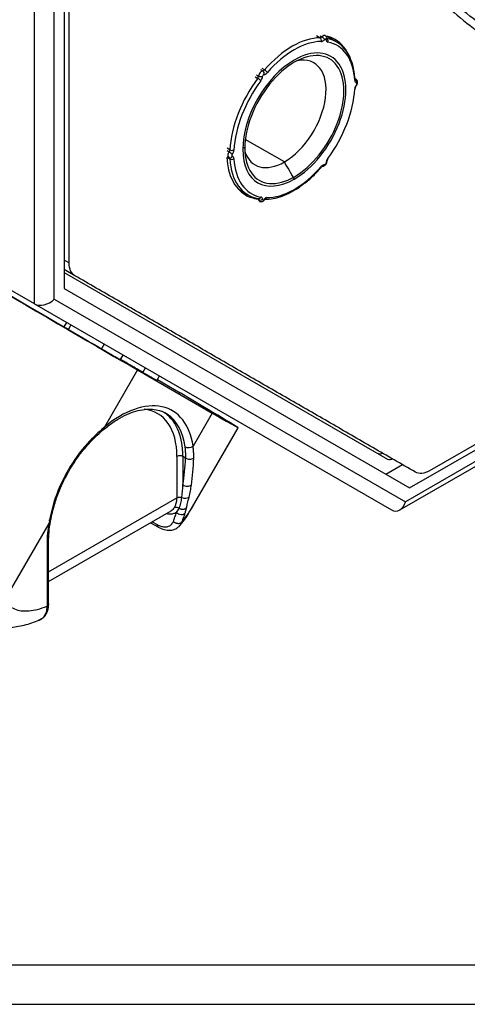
# Model space of a CAD drawing. Header units: millimetres. Extents: x 4 to 205, y 5 to 292.
# Tile 29 of 106: x 46.59 to 54.57, y 88.3 to 105.86. Entities that reach past the tile are written whole.
import ezdxf

# ---------------------------------------------------------------- set-up
doc = ezdxf.new("R2010")
doc.units = ezdxf.units.MM
doc.layers.add('1', color=7, linetype='CONTINUOUS')

msp = doc.modelspace()

# ---------------------------------------------------------------- linework, layer by layer
at = {"layer": '1', "color": 27, "linetype": 'CONTINUOUS'}
for p, q in [((46.851, 100.791), (46.851, 117.121)), ((47.205, 100.875), (47.205, 117.121)), ((47.382, 117.223), (47.382, 101.062)), ((47.47, 101.521), (47.47, 117.172)), ((53.538, 97.507), (74.252, 109.466)), ((74.163, 109.517), (53.892, 97.813)), ((74.252, 109.262), (53.465, 97.261)), ((53.362, 97.116), (74.2, 109.147)), ((46.851, 100.791), (36.068, 107.016)), ((51.876, 105.574), (51.942, 105.535)), ((51.941, 105.571), (51.973, 105.552)), ((52.235, 105.461), (52.073, 105.555)), ((52.063, 105.525), (52.064, 105.524)), ((50.783, 104.84), (50.831, 104.812)), ((50.81, 104.873), (50.847, 104.852)), ((50.922, 104.945), (50.887, 104.965)), ((50.952, 104.964), (50.908, 104.989)), ((52.574, 104.795), (52.574, 104.8)), ((52.581, 104.795), (52.574, 104.799)), ((52.581, 104.795), (52.574, 104.798)), ((51.306, 103.322), (50.609, 103.724)), ((50.321, 103.497), (50.285, 103.518)), ((50.336, 103.537), (50.289, 103.564)), ((50.285, 103.416), (50.314, 103.4)), ((50.286, 103.403), (50.336, 103.375)), ((50.498, 102.827), (50.66, 102.733)), ((50.847, 102.649), (50.796, 102.678)), ((50.954, 102.65), (50.947, 102.656)), ((50.96, 102.657), (50.954, 102.65)), ((47.47, 101.521), (47.382, 101.572)), ((47.574, 101.292), (47.382, 101.403)), ((47.382, 101.35), (53.146, 98.022)), ((47.382, 101.062), (53.538, 97.507)), ((46.851, 100.791), (53.215, 97.116)), ((47.205, 100.875), (53.465, 97.261)), ((47.423, 100.46), (47.378, 100.379)), ((48.097, 100.071), (48.049, 99.989)), ((48.388, 99.799), (48.433, 99.877)), ((48.687, 99.612), (48.099, 98.592)), ((48.687, 99.612), (50.019, 98.843)), ((48.783, 99.568), (48.83, 99.648)), ((49.037, 99.429), (49.08, 99.504)), ((49.044, 99.441), (49.449, 99.201)), ((50.019, 98.843), (49.678, 98.252)), ((49.645, 97.13), (50.483, 98.581)), ((49.392, 98.069), (49.392, 97.331)), ((49.546, 98.041), (49.498, 98.069)), ((49.498, 98.069), (49.498, 97.564)), ((53.114, 97.752), (53.41, 97.923)), ((47.105, 96.011), (49.392, 97.331)), ((47.105, 95.842), (49.286, 97.101)), ((47.108, 96.876), (46.307, 95.49)), ((48.918, 96.888), (49.063, 96.807)), ((48.948, 96.905), (49.041, 96.853)), ((47.076, 96.528), (47.076, 95.4)), ((47.105, 95.441), (47.105, 96.569))]:
    msp.add_line(p, q, dxfattribs=at)
at = {"layer": '1', "color": 251, "linetype": 'CONTINUOUS'}
for p, q in [((50.599, 103.567), (50.564, 103.587)), ((50.564, 103.587), (50.599, 103.567)), ((23.686, 88.299), (81.874, 88.299))]:
    msp.add_line(p, q, dxfattribs=at)
at = {"layer": '1', "color": 172, "linetype": 'CONTINUOUS'}
msp.add_line((81, 89), (24, 89), dxfattribs=at)
at = {"layer": '1', "color": 27, "linetype": 'CONTINUOUS'}
for centre, major_axis, ratio, start_param, end_param in [((51.447, 104.097), (0.788, 1.364), 0.57735, 0.32482, 1.245977), ((51.958, 105.581), (-0.025, -0.0433), 0.57735, 0.32482, 1.220977), ((51.927, 105.49), (0.0002, -0.05), 0.773801, 1.14657, 2.717634), ((51.995, 105.51), (0.0375, 0.065), 0.57735, 6.28235, 7.504162), ((51.988, 105.524), (0.0372, -0.0334), 0.279836, 0.645224, 2.216019), ((51.483, 104.077), (0.762, 1.321), 0.57735, 0.32482, 1.245977), ((51.483, 104.077), (-0.65, -1.126), 0.57735, 0.785398, 3.926991), ((51.994, 105.56), (-0.05, -0.0866), 0.57735, 0.32482, 1.220977), ((52.031, 105.489), (0.0125, 0.0216), 0.57735, 5.585807, 7.504162), ((52.013, 105.522), (-0.0498, -0.004), 0.625868, 2.308114, 3.141571), ((52.119, 105.549), (-0.05, -0.0866), 0.57735, 5.585807, 6.481965), ((52.044, 105.479), (-0.0093, -0.0491), 0.800418, 1.298469, 2.869262), ((51.447, 104.097), (0.788, 1.364), 0.57735, 5.560807, 6.481965), ((51.483, 104.077), (0.762, 1.321), 0.57735, 5.560807, 6.481965), ((51.306, 104.179), (-0.525, -0.909), 0.57735, 0.785398, 3.609543), ((51.483, 104.077), (-0.65, -1.126), 0.57735, 3.926991, 7.068583), ((50.811, 104.835), (-0.025, -0.0433), 0.57735, 1.372017, 2.268174), ((50.899, 104.877), (0.0375, 0.065), 0.57735, 0.349819, 2.268174), ((50.882, 104.869), (0.0499, -0.0037), 0.524362, 3.967292, 5.538087), ((50.847, 104.815), (-0.05, -0.0866), 0.57735, 1.372017, 2.268174), ((50.935, 104.857), (0.0125, 0.0216), 0.57735, 0.349819, 2.268174), ((50.937, 104.991), (-0.025, -0.0433), 0.57735, 0.349819, 1.245977), ((50.907, 104.9), (0.002, -0.05), 0.767045, 1.119449, 2.690267), ((50.972, 104.971), (-0.05, -0.0866), 0.57735, 0.349819, 1.245977), ((50.968, 104.936), (0.0377, -0.0328), 0.260575, 0.641018, 2.211811), ((51.447, 104.097), (0.788, 1.364), 0.57735, 1.372017, 2.293174), ((51.483, 104.077), (0.762, 1.321), 0.57735, 1.372017, 2.293174), ((50.851, 104.79), (0.0401, -0.0298), 0.161236, 0.624801, 2.195682), ((52.524, 104.797), (-0.0499, -0.0028), 0.612565, 3.123963, 3.893431), ((52.524, 104.797), (-0.0499, -0.0028), 0.612565, 2.322612, 3.123941), ((52.63, 104.823), (-0.05, -0.0866), 0.57735, 5.560807, 6.456965), ((52.63, 104.656), (-0.05, -0.0866), 0.57735, 4.53861, 5.434767), ((52.554, 104.753), (-0.0113, -0.0487), 0.804199, 1.330978, 2.901773), ((52.579, 104.71), (0.0125, 0.0216), 0.57735, 4.53861, 6.456965), ((52.554, 104.719), (-0.0406, 0.0292), 0.141177, 3.141785, 3.764242), ((51.483, 104.077), (0.762, 1.321), 0.57735, 4.51361, 5.434767), ((52.524, 104.64), (-0.0499, 0.0026), 0.539844, 2.385695, 3.135506), ((44.617, 102.023), (-4.42, 2.594), 0.005038, 0.955276, 2.248505), ((50.351, 103.465), (0.0375, 0.065), 0.57735, 1.397017, 3.143861), ((50.301, 103.519), (-0.025, -0.0433), 0.57735, 1.397017, 2.293174), ((50.341, 103.475), (0.0406, -0.0292), 0.141177, 0.62263, 2.193448), ((50.341, 103.442), (0.0113, 0.0487), 0.804199, 3.139844, 4.472568), ((50.371, 103.554), (0.0499, -0.0026), 0.539844, 3.956576, 5.52737), ((50.387, 103.444), (0.0125, 0.0216), 0.57735, 1.397017, 3.315372), ((50.336, 103.498), (-0.05, -0.0866), 0.57735, 1.397017, 2.293174), ((50.336, 103.331), (-0.05, -0.0866), 0.57735, 2.419215, 3.315372), ((51.306, 104.179), (-0.525, -0.909), 0.57735, 5.815186, 7.068583), ((50.301, 103.352), (-0.025, -0.0433), 0.57735, 2.419215, 3.144271), ((50.371, 103.398), (0.0499, 0.0028), 0.612565, 3.893431, 5.464226), ((51.447, 104.097), (0.788, 1.364), 0.57735, 2.419215, 3.340372), ((51.483, 104.077), (0.762, 1.321), 0.57735, 2.419215, 3.340372), ((51.994, 103.183), (-0.05, -0.0866), 0.57735, 3.491412, 4.387569), ((51.988, 103.295), (-0.002, 0.05), 0.767045, 3.134986, 4.261061), ((52.031, 103.297), (0.0125, 0.0216), 0.57735, 3.491412, 5.409767), ((52.119, 103.339), (-0.05, -0.0866), 0.57735, 4.51361, 5.409767), ((52.013, 103.326), (-0.0499, 0.0037), 0.524362, 2.396497, 3.13625), ((52.044, 103.405), (-0.0401, 0.0298), 0.161236, 3.142055, 3.766563), ((45.174, 101.691), (-4.312, 2.531), 0.005038, 0.964079, 2.526149), ((51.483, 104.077), (0.763, 1.321), 0.57735, 3.448652, 4.387569), ((51.927, 103.259), (-0.0377, 0.0328), 0.260575, 3.14137, 3.782608), ((50.851, 102.716), (0.0093, 0.0491), 0.800418, 2.869262, 3.141795), ((50.811, 102.625), (-0.025, -0.0433), 0.57735, 2.444215, 3.076138), ((50.851, 102.716), (0.0093, 0.0491), 0.800418, 3.141788, 4.440056), ((50.882, 102.673), (0.0498, 0.004), 0.625868, 3.878932, 5.449726), ((50.899, 102.685), (0.0375, 0.065), 0.57735, 2.444215, 3.140777), ((50.847, 102.605), (-0.05, -0.0866), 0.57735, 2.444215, 3.340372), ((50.935, 102.665), (0.0125, 0.0217), 0.57735, 2.444215, 4.657072), ((50.97, 102.639), (-0.025, -0.0433), 0.57735, 3.448652, 4.657072), ((50.951, 102.705), (0.0011, 0.05), 0.778306, 3.392476, 4.30844), ((47.028, 100.977), (-0.231, -0.133), 0.717439, 0.392699, 1.963495), ((47.427, 100.36), (-1.081, 0.635), 0.005038, 1.431498, 3.620799), ((44.617, 102.023), (-4.42, 2.594), 0.005038, 2.803793, 3.141706), ((47.981, 100.049), (-2.501, 1.468), 0.005038, 2.526149, 4.088219), ((48.384, 97.283), (0.925, 1.602), 0.57735, 5.645284, 7.288729), ((48.207, 97.385), (-0.837, -1.451), 0.57735, 2.356194, 3.394736), ((48.26, 97.355), (-0.875, -1.516), 0.57735, 2.356194, 3.141593), ((48.313, 97.324), (0.875, 1.516), 0.57735, 6.246549, 6.283193), ((48.313, 97.324), (0.875, 1.516), 0.57735, 5.645284, 6.246549), ((48.028, 98.633), (0.0641, -0.0767), 0.437349, 5.4095, 6.98035), ((49.607, 98.293), (-0.099, -0.0138), 0.65593, 0.699936, 2.27073), ((49.445, 98.038), (0.075, 0), 0.57735, 0.785398, 2.356194), ((49.616, 98.082), (-0.0999, 0.0046), 0.606705, 0.812914, 2.435873), ((53.069, 98.298), (0.1, 0.173), 0.57735, 3.141593, 3.926991), ((53.246, 98.196), (0.1, 0.173), 0.57735, 3.141593, 3.926991), ((49.569, 97.605), (-0.0988, 0.0156), 0.664582, 0.883035, 2.617135), ((49.038, 97.535), (-0.25, 0.433), 0.57735, 3.411704, 3.926991), ((49.525, 97.39), (-0.0969, 0.0248), 0.643228, 1.252275, 2.727295), ((53.288, 97.363), (0, 0.267), 0.717439, 2.748894, 4.31969), ((47.037, 96.917), (0.0985, -0.0172), 0.437349, 5.586073, 7.15687), ((49.453, 97.111), (-0.0953, 0.0304), 0.720653, 0.997345, 2.847758), ((48.384, 97.283), (0.925, 1.602), 0.57735, 2.136047, 2.356194), ((47.005, 96.569), (0.1, 0), 0.57735, 5.497787, 6.282422)]:
    msp.add_ellipse(centre, major_axis=major_axis, ratio=ratio, start_param=start_param, end_param=end_param, dxfattribs=at)
at = {"layer": '1', "color": 251, "linetype": 'CONTINUOUS'}
for start_param, end_param in [(5.497787, 8.63938), (2.356194, 5.497787)]:
    msp.add_ellipse((51.483, 104.077), major_axis=(0.625, 1.083), ratio=0.57735, start_param=start_param, end_param=end_param, dxfattribs=at)
at = {"layer": '1', "color": 27, "linetype": 'CONTINUOUS'}
for points, knots in [([(50.606, 111.353), (50.888, 110.729), (51.461, 109.585), (52.398, 108.1), (53.343, 106.914), (54.289, 105.985), (55.281, 105.242), (56.396, 104.647), (57.653, 104.243), (59.011, 104.085), (60.406, 104.174), (61.867, 104.488), (63.475, 105.071), (65.284, 105.984), (67.304, 107.281), (69.509, 108.988), (71.012, 110.336), (71.79, 111.073)], [0, 0, 0, 0, 0.082525, 0.156633, 0.222475, 0.280623, 0.334316, 0.391339, 0.453279, 0.512048, 0.567872, 0.623609, 0.68281, 0.750228, 0.825738, 0.908592, 1, 1, 1, 1]), ([(55.554, 105.285), (55.45, 105.345), (55.026, 105.603), (54.625, 105.902), (54.334, 106.149)], [0, 0, 0, 0, 0.240248, 1, 1, 1, 1]), ([(52.063, 105.526), (52.062, 105.534), (52.059, 105.548), (52.047, 105.565), (52.037, 105.572), (52.033, 105.574)], [0, 0, 0, 0, 0.392055, 0.756588, 1, 1, 1, 1]), ([(52.469, 105.19), (52.413, 105.33), (52.325, 105.438), (52.166, 105.53), (52.115, 105.55), (52.061, 105.562)], [0, 0, 0, 0, 0.708698, 0.708698, 1, 1, 1, 1]), ([(52.574, 104.638), (52.574, 104.642), (52.575, 104.65), (52.581, 104.667), (52.588, 104.681), (52.593, 104.688), (52.594, 104.69)], [0, 0, 0, 0, 0.277394, 0.570135, 0.887929, 1, 1, 1, 1]), ([(52.594, 104.69), (52.598, 104.696), (52.607, 104.711), (52.613, 104.736), (52.609, 104.762), (52.599, 104.781), (52.588, 104.792), (52.581, 104.795), (52.581, 104.795)], [0, 0, 0, 0, 0.173231, 0.432182, 0.62897, 0.813406, 0.994698, 1, 1, 1, 1]), ([(50.282, 103.401), (50.296, 103.089), (50.416, 102.845), (50.678, 102.694), (50.753, 102.671), (50.834, 102.662)], [0, 0, 0, 0, 0.747448, 0.747448, 1, 1, 1, 1]), ([(51.964, 103.226), (51.968, 103.23), (51.975, 103.237), (51.985, 103.244), (51.99, 103.245), (51.99, 103.245), (51.99, 103.245)], [0, 0, 0, 0, 0.287761, 0.549418, 0.829433, 1, 1, 1, 1]), ([(51.99, 103.245), (51.999, 103.246), (52.013, 103.249), (52.033, 103.262), (52.05, 103.281), (52.06, 103.303), (52.063, 103.317), (52.063, 103.323)], [0, 0, 0, 0, 0.217432, 0.397192, 0.614387, 0.863242, 1, 1, 1, 1]), ([(52.063, 103.323), (52.063, 103.327), (52.065, 103.336), (52.071, 103.353), (52.078, 103.366), (52.083, 103.373), (52.084, 103.375)], [0, 0, 0, 0, 0.279798, 0.575408, 0.895001, 1, 1, 1, 1]), ([(51.631, 102.916), (51.646, 102.927), (51.716, 102.976), (51.829, 103.079), (51.922, 103.177), (51.964, 103.226)], [0, 0, 0, 0, 0.131668, 0.597533, 1, 1, 1, 1]), ([(50.95, 102.655), (50.977, 102.655), (51.054, 102.658), (51.187, 102.682), (51.35, 102.742), (51.499, 102.82), (51.592, 102.886), (51.631, 102.916)], [0, 0, 0, 0, 0.125592, 0.359002, 0.593942, 0.830189, 1, 1, 1, 1]), ([(50.862, 102.621), (50.864, 102.619), (50.872, 102.614), (50.889, 102.611), (50.909, 102.614), (50.928, 102.622), (50.943, 102.635), (50.951, 102.646), (50.954, 102.65)], [0, 0, 0, 0, 0.06526, 0.266766, 0.450828, 0.638673, 0.852275, 1, 1, 1, 1]), ([(47.459, 100.333), (47.459, 100.332), (47.457, 100.334), (47.446, 100.34), (47.436, 100.346), (47.41, 100.36), (47.395, 100.369), (47.378, 100.379)], [0, 0, 0, 0, 0.287169, 0.287169, 0.664698, 0.664698, 1, 1, 1, 1]), ([(48.783, 99.568), (48.775, 99.572), (48.763, 99.579), (48.733, 99.597), (48.714, 99.608), (48.673, 99.632), (48.65, 99.645), (48.603, 99.673), (48.578, 99.687), (48.53, 99.715), (48.507, 99.729), (48.463, 99.755), (48.443, 99.767), (48.411, 99.786), (48.398, 99.793), (48.388, 99.799)], [0, 0, 0, 0, 0.145195, 0.145195, 0.290385, 0.290385, 0.435521, 0.435521, 0.580628, 0.580628, 0.725744, 0.725744, 0.870902, 0.870902, 1, 1, 1, 1]), ([(48.08, 98.546), (48.109, 98.571), (48.192, 98.638), (48.333, 98.734), (48.499, 98.822), (48.661, 98.881), (48.814, 98.912), (48.956, 98.915), (49.085, 98.889), (49.171, 98.856), (49.21, 98.825), (49.215, 98.82)], [0, 0, 0, 0, 0.067735, 0.196954, 0.325915, 0.454666, 0.583448, 0.712859, 0.844053, 0.978462, 1, 1, 1, 1]), ([(48.099, 98.592), (47.996, 98.5), (47.756, 98.284), (47.427, 97.824), (47.2, 97.317), (47.134, 97.002), (47.108, 96.876)], [0, 0, 0, 0, 0.214419, 0.499991, 0.799701, 1, 1, 1, 1]), ([(47.134, 96.89), (47.15, 96.986), (47.19, 97.161), (47.27, 97.4), (47.348, 97.582), (47.426, 97.739), (47.522, 97.905), (47.661, 98.11), (47.858, 98.345), (48.012, 98.49), (48.099, 98.563)], [0, 0, 0, 0, 0.158103, 0.285331, 0.381817, 0.452365, 0.5426, 0.663895, 0.816297, 1, 1, 1, 1]), ([(49.429, 97.145), (49.441, 97.173), (49.464, 97.23), (49.474, 97.302), (49.479, 97.339)], [0, 0, 0, 0, 0.497805, 1, 1, 1, 1]), ([(49.563, 97.157), (49.564, 97.163), (49.567, 97.175), (49.573, 97.2), (49.585, 97.253), (49.598, 97.305), (49.607, 97.342)], [0, 0, 0, 0, 0.099543, 0.204346, 0.433914, 1, 1, 1, 1]), ([(49.345, 97.156), (49.337, 97.145), (49.32, 97.124), (49.299, 97.108), (49.287, 97.101), (49.286, 97.101)], [0, 0, 0, 0, 0.483455, 0.968115, 1, 1, 1, 1]), ([(49.538, 97.063), (49.543, 97.081), (49.551, 97.106), (49.557, 97.134), (49.56, 97.147), (49.562, 97.154), (49.563, 97.157)], [0, 0, 0, 0, 0.570213, 0.808631, 0.910849, 1, 1, 1, 1]), ([(49.383, 97.07), (49.364, 97.058), (49.322, 97.041), (49.26, 97.037), (49.218, 97.043), (49.203, 97.047)], [0, 0, 0, 0, 0.384633, 0.769266, 1, 1, 1, 1]), ([(47.105, 96.569), (47.105, 96.602), (47.108, 96.698), (47.121, 96.811), (47.134, 96.89), (47.136, 96.902)], [0, 0, 0, 0, 0.318422, 0.896051, 1, 1, 1, 1]), ([(49.059, 96.809), (49.095, 96.789), (49.165, 96.76), (49.273, 96.748), (49.372, 96.774), (49.423, 96.815), (49.445, 96.841)], [0, 0, 0, 0, 0.253534, 0.506609, 0.756946, 1, 1, 1, 1]), ([(47.076, 95.4), (47.072, 95.361), (47.067, 95.304), (47.041, 95.242), (47.023, 95.218), (47.014, 95.206)], [0, 0, 0, 0, 0.498095, 0.748512, 1, 1, 1, 1]), ([(47.014, 95.206), (47.006, 95.197), (46.99, 95.181), (46.962, 95.162), (46.94, 95.153), (46.929, 95.149)], [0, 0, 0, 0, 0.32555, 0.649635, 1, 1, 1, 1]), ([(46.137, 95.04), (46.144, 95.038), (46.236, 95.009), (46.43, 95.015), (46.703, 95.06), (46.881, 95.125), (46.968, 95.165)], [0, 0, 0, 0, 0.028715, 0.360534, 0.68457, 1, 1, 1, 1])]:
    msp.add_open_spline(points, degree=3, knots=knots, dxfattribs=at)
for points, degree in [([(50.314, 103.4), (50.33, 103.393)], 1), ([(51.483, 103.016), (51.453, 103.067), (51.394, 103.169), (51.335, 103.271), (51.306, 103.322)], 3), ([(47.574, 101.292), (47.508, 101.33), (47.47, 101.414), (47.47, 101.521)], 3), ([(53.642, 97.789), (47.574, 101.292)], 1), ([(49.546, 98.041), (49.547, 98.065), (49.548, 98.11), (49.545, 98.177), (49.54, 98.219), (49.537, 98.241)], 3), ([(49.69, 98.039), (49.691, 98.064), (49.691, 98.113), (49.687, 98.184), (49.682, 98.23), (49.678, 98.252)], 3), ([(49.498, 97.564), (49.51, 97.64), (49.53, 97.795), (49.542, 97.958), (49.546, 98.041)], 3), ([(49.649, 97.559), (49.66, 97.635), (49.678, 97.791), (49.688, 97.955), (49.69, 98.039)], 3), ([(53.892, 97.813), (53.799, 97.76), (53.707, 97.751), (53.642, 97.789)], 3), ([(49.479, 97.339), (49.485, 97.414), (49.492, 97.489), (49.498, 97.564)], 3), ([(49.607, 97.342), (49.616, 97.381), (49.632, 97.455), (49.644, 97.524), (49.649, 97.559)], 3), ([(49.392, 97.331), (49.397, 97.334), (49.41, 97.339), (49.433, 97.344), (49.457, 97.344), (49.472, 97.341), (49.479, 97.339)], 3), ([(49.346, 97.156), (49.368, 97.169), (49.404, 97.164), (49.429, 97.145)], 3), ([(49.383, 97.07), (49.398, 97.095), (49.413, 97.119), (49.428, 97.144)], 3), ([(49.426, 96.817), (49.561, 96.967), (49.641, 97.131)], 2), ([(49.683, 97.205), (49.629, 97.102), (49.556, 97.003), (49.483, 96.904)], 3), ([(49.327, 96.912), (49.337, 96.938), (49.356, 96.99), (49.374, 97.044), (49.383, 97.07)], 3), ([(49.483, 96.904), (49.493, 96.93), (49.512, 96.982), (49.529, 97.036), (49.538, 97.063)], 3), ([(49.041, 96.853), (49.063, 96.841), (49.105, 96.823), (49.166, 96.81), (49.22, 96.813), (49.267, 96.832), (49.303, 96.865), (49.32, 96.895), (49.327, 96.912)], 3), ([(49.441, 96.836), (49.457, 96.856), (49.47, 96.88), (49.483, 96.904)], 3), ([(46.307, 95.49), (46.334, 95.458), (46.392, 95.402), (46.496, 95.345), (46.615, 95.314), (46.752, 95.311), (46.906, 95.337), (47.018, 95.376), (47.076, 95.4)], 3), ([(47.044, 95.236), (47.105, 95.314), (47.105, 95.441)], 2), ([(46.919, 95.147), (46.997, 95.169), (47.046, 95.237)], 2)]:
    msp.add_open_spline(points, degree=degree, dxfattribs=at)
at = {"layer": '1', "color": 27, "linetype": 'CONTINUOUS', "extrusion": (1.88822e-09, -1.03753e-09, 1)}
msp.add_open_spline([(47.459, 100.332), (47.481, 100.373), (47.504, 100.414)], degree=2, dxfattribs=at)
at = {"layer": '1', "color": 27, "linetype": 'CONTINUOUS'}
for points, weights in [([(49.429, 97.145), (49.478, 97.118), (49.533, 97.123), (49.563, 97.157)], [1.16672669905, 0.946361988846, 0.944441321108, 1.16096469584]), ([(49.041, 96.853), (49.041, 96.833), (49.047, 96.817), (49.061, 96.808)], [1.26253326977, 1.11996641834, 1.03546451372, 1.00902755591]), ([(49.327, 96.912), (49.377, 96.862), (49.449, 96.859), (49.483, 96.904)], [1.26258331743, 0.912472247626, 0.912472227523, 1.26258325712]), ([(47.105, 95.441), (47.105, 95.425), (47.095, 95.411), (47.076, 95.4)], [1.00039802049, 0.994887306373, 1.04659972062, 1.15553526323]), ([(47.045, 95.235), (47.038, 95.222), (47.027, 95.212), (47.014, 95.206)], [1.0163294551, 1.04130664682, 1.09493727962, 1.17722135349])]:
    msp.add_rational_spline(points, weights, degree=3, dxfattribs=at)

doc.saveas('drawing.dxf')
